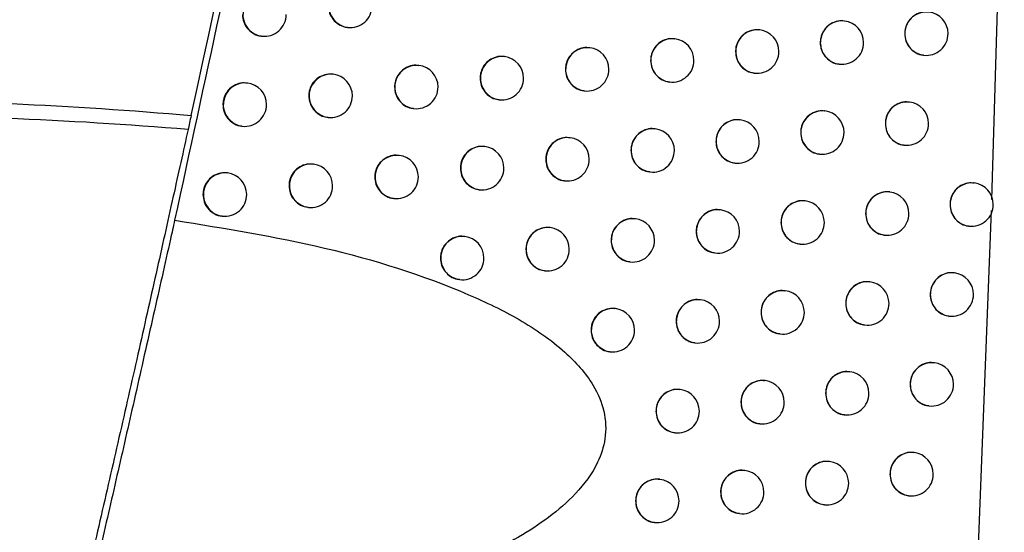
# Model space of a CAD drawing. Header units: millimetres. Extents: x -203 to 471, y -207 to 525.
# Tile 12 of 106: x 81 to 92, y 92 to 98. Entities that reach past the tile are written whole.
import ezdxf

# ---------------------------------------------------------------- set-up
doc = ezdxf.new("R2010")
doc.units = ezdxf.units.MM

msp = doc.modelspace()

# ---------------------------------------------------------------- linework, layer by layer
at = {"color": 7, "linetype": 'Continuous', "lineweight": 25}
for p, q in [((91.737, 95.798), (91.88, 100.793)), ((84.321, 97.78), (84.325, 97.78)), ((90.04, 97.853), (90.036, 97.854)), ((83.333, 97.679), (83.337, 97.679)), ((89.066, 97.75), (89.062, 97.751)), ((87.11, 97.546), (87.106, 97.546)), ((88.089, 97.648), (88.085, 97.648)), ((86.129, 97.444), (86.125, 97.444)), ((90.95, 97.46), (90.953, 97.46)), ((85.145, 97.342), (85.141, 97.342)), ((89.978, 97.357), (89.981, 97.357)), ((84.159, 97.241), (84.155, 97.241)), ((89.003, 97.254), (89.006, 97.254)), ((83.171, 97.139), (83.167, 97.14)), ((88.026, 97.152), (88.03, 97.152)), ((87.047, 97.05), (87.051, 97.049)), ((86.066, 96.948), (86.069, 96.947)), ((90.788, 96.921), (90.784, 96.921)), ((85.082, 96.846), (85.086, 96.846)), ((89.816, 96.818), (89.811, 96.818)), ((83.107, 96.643), (83.111, 96.643)), ((84.096, 96.745), (84.099, 96.744)), ((88.841, 96.715), (88.837, 96.715)), ((87.863, 96.613), (87.859, 96.613)), ((85.902, 96.408), (85.898, 96.409)), ((86.884, 96.51), (86.88, 96.511)), ((90.725, 96.425), (90.729, 96.424)), ((84.918, 96.307), (84.914, 96.307)), ((89.753, 96.322), (89.756, 96.321)), ((83.931, 96.205), (83.928, 96.206)), ((88.778, 96.219), (88.781, 96.219)), ((82.943, 96.104), (82.939, 96.105)), ((87.8, 96.116), (87.804, 96.116)), ((86.821, 96.014), (86.824, 96.014)), ((91.533, 95.989), (91.528, 95.989)), ((85.839, 95.912), (85.842, 95.912)), ((90.562, 95.886), (90.558, 95.886)), ((84.855, 95.811), (84.858, 95.81)), ((89.589, 95.783), (89.584, 95.783)), ((83.868, 95.709), (83.872, 95.709)), ((88.613, 95.68), (88.609, 95.681)), ((91.543, 90.769), (91.733, 95.671)), ((82.879, 95.608), (82.883, 95.608)), ((87.635, 95.578), (87.631, 95.578)), ((86.655, 95.475), (86.651, 95.476)), ((90.499, 95.39), (90.502, 95.389)), ((91.47, 95.493), (91.473, 95.492)), ((85.673, 95.374), (85.669, 95.374)), ((89.526, 95.287), (89.529, 95.286)), ((88.55, 95.184), (88.554, 95.184)), ((87.572, 95.082), (87.576, 95.081)), ((86.592, 94.979), (86.596, 94.979)), ((91.305, 94.954), (91.3, 94.955)), ((85.61, 94.878), (85.613, 94.877)), ((90.333, 94.851), (90.329, 94.852)), ((89.359, 94.748), (89.355, 94.749)), ((88.383, 94.646), (88.379, 94.646)), ((87.405, 94.543), (87.401, 94.544)), ((91.242, 94.458), (91.245, 94.458)), ((90.27, 94.355), (90.274, 94.355)), ((88.32, 94.149), (88.324, 94.149)), ((89.296, 94.252), (89.3, 94.252)), ((87.342, 94.047), (87.345, 94.047)), ((91.074, 93.92), (91.07, 93.921)), ((90.102, 93.817), (90.098, 93.817)), ((89.128, 93.714), (89.124, 93.715)), ((88.151, 93.612), (88.147, 93.612)), ((91.012, 93.424), (91.015, 93.424)), ((90.039, 93.321), (90.043, 93.32)), ((89.065, 93.218), (89.068, 93.218)), ((88.088, 93.115), (88.092, 93.115)), ((89.869, 92.783), (89.865, 92.784)), ((90.842, 92.886), (90.837, 92.887)), ((88.894, 92.681), (88.89, 92.681)), ((87.917, 92.578), (87.913, 92.579)), ((90.779, 92.39), (90.782, 92.39)), ((89.806, 92.287), (89.809, 92.287)), ((88.831, 92.184), (88.834, 92.184)), ((87.854, 92.082), (87.857, 92.082))]:
    msp.add_line(p, q, dxfattribs=at)
for centre, start, end in [((84.357, 98.028), 83.6046, 262.7266), ((83.369, 97.927), 83.6046, 262.7266), ((84.355, 98.028), 263.1656, 0), ((83.367, 97.927), 263.1656, 0), ((90.984, 97.708), 83.6046, 262.7266), ((90.983, 97.708), 0, 83.1656), ((90.012, 97.605), 83.6046, 262.7266), ((90.011, 97.605), 0, 83.1656), ((89.038, 97.502), 83.6046, 262.7266), ((89.036, 97.502), 0, 83.1656), ((90.983, 97.708), 263.1656, 0), ((87.082, 97.297), 83.6046, 262.7266), ((87.08, 97.297), 0, 83.1656), ((88.061, 97.399), 83.6046, 262.7266), ((88.059, 97.4), 0, 83.1656), ((90.011, 97.605), 263.1656, 0), ((86.101, 97.195), 83.6046, 262.7266), ((86.099, 97.195), 0, 83.1656), ((89.036, 97.502), 263.1656, 0), ((85.117, 97.094), 83.6046, 262.7266), ((85.115, 97.094), 0, 83.1656), ((88.059, 97.4), 263.1656, 0), ((84.131, 96.992), 83.6046, 262.7266), ((84.129, 96.992), 0, 83.1656), ((87.08, 97.297), 263.1656, 0), ((83.143, 96.891), 83.6046, 262.7266), ((83.141, 96.891), 0, 83.1656), ((85.115, 97.094), 263.1656, 0), ((86.099, 97.195), 263.1656, 0), ((84.129, 96.992), 263.1656, 0), ((83.141, 96.891), 263.1656, 0), ((90.76, 96.672), 83.6046, 262.7266), ((90.758, 96.673), 0, 83.1656), ((89.788, 96.569), 83.6046, 262.7266), ((89.786, 96.57), 0, 83.1656), ((88.813, 96.467), 83.6046, 262.7266), ((88.811, 96.467), 0, 83.1656), ((90.758, 96.673), 263.1656, 0), ((87.835, 96.364), 83.6046, 262.7266), ((87.834, 96.364), 0, 83.1656), ((89.786, 96.57), 263.1656, 0), ((85.874, 96.16), 83.6046, 262.7266), ((85.872, 96.16), 0, 83.1656), ((86.856, 96.262), 83.6046, 262.7266), ((86.854, 96.262), 0, 83.1656), ((88.811, 96.467), 263.1656, 0), ((84.89, 96.058), 83.6046, 262.7266), ((84.888, 96.059), 0, 83.1656), ((87.834, 96.364), 263.1656, 0), ((83.903, 95.957), 83.6046, 262.7266), ((83.902, 95.957), 0, 83.1656), ((86.854, 96.262), 263.1656, 0), ((82.915, 95.856), 83.6046, 262.7266), ((82.913, 95.856), 0, 83.1656), ((85.872, 96.16), 263.1656, 0), ((83.902, 95.957), 263.1656, 0), ((84.888, 96.059), 263.1656, 0), ((91.505, 95.74), 83.6046, 262.7266), ((91.503, 95.741), 0, 83.1656), ((82.913, 95.856), 263.1656, 0), ((90.534, 95.637), 83.6046, 262.7266), ((90.532, 95.637), 0, 83.1656), ((89.561, 95.534), 83.6046, 262.7266), ((89.559, 95.535), 0, 83.1656), ((91.503, 95.741), 263.1656, 0), ((88.585, 95.432), 83.6046, 262.7266), ((88.583, 95.432), 0, 83.1656), ((90.532, 95.637), 263.1656, 0), ((87.607, 95.329), 83.6046, 262.7266), ((87.605, 95.329), 0, 83.1656), ((89.559, 95.535), 263.1656, 0), ((86.627, 95.227), 83.6046, 262.7266), ((86.625, 95.227), 0, 83.1656), ((88.583, 95.432), 263.1656, 0), ((85.645, 95.125), 83.6046, 262.7266), ((85.643, 95.125), 0, 83.1656), ((87.605, 95.329), 263.1656, 0), ((86.625, 95.227), 263.1656, 0), ((85.643, 95.125), 263.1656, 0), ((91.277, 94.706), 83.6046, 262.7266), ((91.275, 94.706), 0, 83.1656), ((90.305, 94.603), 83.6046, 262.7266), ((90.303, 94.603), 0, 83.1656), ((89.331, 94.5), 83.6046, 262.7266), ((89.329, 94.5), 0, 83.1656), ((91.275, 94.706), 263.1656, 0), ((88.355, 94.397), 83.6046, 262.7266), ((88.353, 94.397), 0, 83.1656), ((90.303, 94.603), 263.1656, 0), ((87.377, 94.295), 83.6046, 262.7266), ((87.375, 94.295), 0, 83.1656), ((89.329, 94.5), 263.1656, 0), ((88.353, 94.397), 263.1656, 0), ((87.375, 94.295), 263.1656, 0), ((91.046, 93.672), 83.6046, 262.7266), ((91.045, 93.672), 0, 83.1656), ((90.074, 93.568), 83.6046, 262.7266), ((90.072, 93.569), 0, 83.1656), ((89.1, 93.466), 83.6046, 262.7266), ((89.098, 93.466), 0, 83.1656), ((88.123, 93.363), 83.6046, 262.7266), ((88.121, 93.363), 0, 83.1656), ((91.045, 93.672), 263.1656, 0), ((89.098, 93.466), 263.1656, 0), ((90.072, 93.569), 263.1656, 0), ((88.121, 93.363), 263.1656, 0), ((89.841, 92.535), 83.6046, 262.7266), ((89.839, 92.535), 0, 83.1656), ((90.814, 92.638), 83.6046, 262.7266), ((90.812, 92.638), 0, 83.1656), ((88.866, 92.432), 83.6046, 262.7266), ((88.864, 92.432), 0, 83.1656), ((87.889, 92.33), 83.6046, 262.7266), ((87.887, 92.33), 0, 83.1656), ((90.812, 92.638), 263.1656, 0), ((89.839, 92.535), 263.1656, 0), ((87.887, 92.33), 263.1656, 0), ((88.864, 92.432), 263.1656, 0)]:
    msp.add_arc(centre, 0.25, start, end, dxfattribs=at)
for points in [[(78.386, 96.974), (80.935, 110.389), (83.027, 123.889), (84.658, 137.446)], [(82.524, 96.766), (85.422, 109.947), (87.783, 123.222), (89.606, 136.588)], [(78.382, 96.958), (79.767, 96.945), (81.15, 96.887), (82.524, 96.766)], [(82.488, 96.604), (81.1, 96.72), (79.703, 96.773), (78.304, 96.782)], [(82.524, 96.766), (82.511, 96.707), (82.498, 96.649), (82.488, 96.604)]]:
    msp.add_open_spline(points, degree=3, dxfattribs=at)
for points, knots in [([(89.15, 132.795), (88.697, 129.768), (87.791, 123.713), (86.187, 114.479), (84.398, 105.087), (83.022, 98.736), (82.334, 95.56)], [0, 0, 0, 0, 0.242531, 0.485145, 0.742523, 1, 1, 1, 1]), ([(84.103, 98.029), (84.106, 98), (84.111, 97.944), (84.154, 97.869), (84.217, 97.814), (84.277, 97.784), (84.313, 97.783), (84.322, 97.783)], [0, 0, 0, 0, 0.232211, 0.464421, 0.69667, 0.928971, 1, 1, 1, 1]), ([(83.114, 97.927), (83.117, 97.899), (83.123, 97.843), (83.165, 97.768), (83.228, 97.713), (83.288, 97.683), (83.325, 97.682), (83.333, 97.682)], [0, 0, 0, 0, 0.232093, 0.4641818, 0.6963789, 0.9287361, 1, 1, 1, 1]), ([(91.008, 97.954), (90.998, 97.956), (90.961, 97.963), (90.895, 97.947), (90.822, 97.906), (90.767, 97.841), (90.739, 97.771), (90.736, 97.726), (90.735, 97.708)], [0, 0, 0, 0, 0.073884, 0.274749, 0.475613, 0.675975, 0.875576, 1, 1, 1, 1]), ([(90.036, 97.851), (90.026, 97.853), (89.989, 97.86), (89.923, 97.844), (89.85, 97.803), (89.795, 97.738), (89.766, 97.668), (89.763, 97.623), (89.762, 97.605)], [0, 0, 0, 0, 0.074595, 0.275098, 0.475589, 0.675736, 0.875373, 1, 1, 1, 1]), ([(88.085, 97.645), (88.074, 97.647), (88.037, 97.655), (87.971, 97.639), (87.898, 97.598), (87.843, 97.533), (87.814, 97.463), (87.811, 97.418), (87.81, 97.4)], [0, 0, 0, 0, 0.0755843, 0.2755642, 0.4755337, 0.6753897, 0.8750871, 1, 1, 1, 1]), ([(89.061, 97.748), (89.051, 97.75), (89.014, 97.757), (88.948, 97.741), (88.875, 97.7), (88.82, 97.635), (88.791, 97.566), (88.788, 97.52), (88.787, 97.502)], [0, 0, 0, 0, 0.0751589, 0.2753657, 0.4755593, 0.6755388, 0.8752089, 1, 1, 1, 1]), ([(90.735, 97.708), (90.737, 97.68), (90.743, 97.624), (90.784, 97.549), (90.846, 97.494), (90.905, 97.464), (90.941, 97.464), (90.95, 97.463)], [0, 0, 0, 0, 0.2311377, 0.4622638, 0.6937366, 0.9260315, 1, 1, 1, 1]), ([(87.106, 97.543), (87.095, 97.545), (87.058, 97.553), (86.992, 97.536), (86.918, 97.495), (86.863, 97.43), (86.834, 97.361), (86.831, 97.315), (86.83, 97.298)], [0, 0, 0, 0, 0.0758806, 0.2757035, 0.4755207, 0.6752944, 0.8750102, 1, 1, 1, 1]), ([(89.762, 97.605), (89.765, 97.577), (89.77, 97.521), (89.812, 97.446), (89.874, 97.391), (89.933, 97.361), (89.969, 97.36), (89.978, 97.36)], [0, 0, 0, 0, 0.2315073, 0.4630069, 0.6947348, 0.9270109, 1, 1, 1, 1]), ([(86.124, 97.441), (86.114, 97.443), (86.076, 97.451), (86.01, 97.434), (85.936, 97.393), (85.881, 97.329), (85.852, 97.259), (85.85, 97.213), (85.848, 97.196)], [0, 0, 0, 0, 0.076056, 0.275794, 0.475529, 0.675259, 0.874982, 1, 1, 1, 1]), ([(88.787, 97.502), (88.79, 97.474), (88.795, 97.418), (88.837, 97.343), (88.899, 97.288), (88.959, 97.258), (88.995, 97.258), (89.003, 97.257)], [0, 0, 0, 0, 0.2318017, 0.463599, 0.6955288, 0.9277872, 1, 1, 1, 1]), ([(85.141, 97.339), (85.13, 97.341), (85.093, 97.349), (85.026, 97.333), (84.952, 97.292), (84.897, 97.227), (84.868, 97.157), (84.865, 97.112), (84.864, 97.094)], [0, 0, 0, 0, 0.076121, 0.275845, 0.475569, 0.67529, 0.875005, 1, 1, 1, 1]), ([(87.81, 97.4), (87.813, 97.372), (87.818, 97.316), (87.86, 97.241), (87.922, 97.185), (87.982, 97.156), (88.018, 97.155), (88.026, 97.155)], [0, 0, 0, 0, 0.232022, 0.464043, 0.696124, 0.92837, 1, 1, 1, 1]), ([(84.155, 97.238), (84.144, 97.24), (84.107, 97.247), (84.04, 97.231), (83.966, 97.19), (83.91, 97.125), (83.881, 97.056), (83.879, 97.01), (83.877, 96.993)], [0, 0, 0, 0, 0.076083, 0.275867, 0.475648, 0.675394, 0.875085, 1, 1, 1, 1]), ([(86.83, 97.298), (86.833, 97.27), (86.838, 97.214), (86.881, 97.138), (86.943, 97.083), (87.003, 97.053), (87.039, 97.053), (87.047, 97.053)], [0, 0, 0, 0, 0.232171, 0.4643415, 0.6965274, 0.928768, 1, 1, 1, 1]), ([(83.166, 97.137), (83.156, 97.139), (83.118, 97.146), (83.051, 97.13), (82.977, 97.089), (82.921, 97.024), (82.893, 96.955), (82.89, 96.909), (82.888, 96.892)], [0, 0, 0, 0, 0.075951, 0.275872, 0.475778, 0.675579, 0.875227, 1, 1, 1, 1]), ([(84.864, 97.094), (84.867, 97.066), (84.872, 97.01), (84.915, 96.935), (84.977, 96.879), (85.037, 96.85), (85.074, 96.849), (85.082, 96.849)], [0, 0, 0, 0, 0.2322567, 0.464513, 0.6967771, 0.9290456, 1, 1, 1, 1]), ([(85.848, 97.196), (85.851, 97.168), (85.856, 97.112), (85.899, 97.036), (85.961, 96.981), (86.021, 96.951), (86.057, 96.951), (86.066, 96.951)], [0, 0, 0, 0, 0.232249, 0.464497, 0.696743, 0.92899, 1, 1, 1, 1]), ([(83.877, 96.993), (83.88, 96.965), (83.886, 96.909), (83.928, 96.833), (83.991, 96.778), (84.051, 96.748), (84.088, 96.748), (84.096, 96.748)], [0, 0, 0, 0, 0.232197, 0.464391, 0.696635, 0.928942, 1, 1, 1, 1]), ([(82.888, 96.892), (82.891, 96.864), (82.897, 96.808), (82.939, 96.732), (83.002, 96.677), (83.063, 96.647), (83.099, 96.647), (83.108, 96.646)], [0, 0, 0, 0, 0.23207, 0.464135, 0.696321, 0.928687, 1, 1, 1, 1]), ([(90.783, 96.918), (90.773, 96.92), (90.737, 96.928), (90.671, 96.911), (90.598, 96.871), (90.543, 96.805), (90.515, 96.736), (90.512, 96.69), (90.511, 96.673)], [0, 0, 0, 0, 0.074091, 0.274852, 0.47561, 0.675909, 0.87552, 1, 1, 1, 1]), ([(89.811, 96.815), (89.801, 96.817), (89.764, 96.825), (89.698, 96.808), (89.625, 96.767), (89.57, 96.702), (89.541, 96.633), (89.538, 96.587), (89.537, 96.57)], [0, 0, 0, 0, 0.074753, 0.275175, 0.475584, 0.675684, 0.87533, 1, 1, 1, 1]), ([(88.836, 96.712), (88.826, 96.714), (88.789, 96.722), (88.723, 96.706), (88.649, 96.665), (88.594, 96.6), (88.566, 96.53), (88.563, 96.485), (88.562, 96.467)], [0, 0, 0, 0, 0.075274, 0.275421, 0.475555, 0.675501, 0.875178, 1, 1, 1, 1]), ([(90.511, 96.673), (90.513, 96.645), (90.518, 96.589), (90.56, 96.514), (90.622, 96.458), (90.681, 96.429), (90.717, 96.428), (90.726, 96.428)], [0, 0, 0, 0, 0.231243, 0.462476, 0.694022, 0.926314, 1, 1, 1, 1]), ([(82.488, 96.604), (82.435, 96.361), (82.377, 96.101), (82.284, 95.683), (82.252, 95.539), (82.187, 95.247), (82.154, 95.099), (82.053, 94.647), (81.983, 94.337), (81.839, 93.698), (81.766, 93.378), (81.657, 92.898), (81.621, 92.739), (81.547, 92.419), (81.511, 92.259), (81.401, 91.783), (81.33, 91.475), (81.226, 91.028), (81.192, 90.881), (81.125, 90.593), (81.092, 90.451), (80.995, 90.038), (80.935, 89.781), (80.879, 89.543)], [0, 0, 0, 0, 0.125, 0.125, 0.1875, 0.1875, 0.25, 0.25, 0.375, 0.375, 0.5, 0.5, 0.5625, 0.5625, 0.625, 0.625, 0.75, 0.75, 0.8125, 0.8125, 0.875, 0.875, 1, 1, 1, 1]), ([(87.859, 96.61), (87.849, 96.612), (87.811, 96.619), (87.745, 96.603), (87.672, 96.562), (87.617, 96.497), (87.588, 96.428), (87.585, 96.382), (87.584, 96.365)], [0, 0, 0, 0, 0.075663, 0.275602, 0.475531, 0.675366, 0.875068, 1, 1, 1, 1]), ([(89.537, 96.57), (89.54, 96.542), (89.545, 96.486), (89.587, 96.411), (89.649, 96.355), (89.708, 96.326), (89.744, 96.325), (89.753, 96.325)], [0, 0, 0, 0, 0.231588, 0.463169, 0.694953, 0.927226, 1, 1, 1, 1]), ([(85.898, 96.406), (85.887, 96.408), (85.85, 96.415), (85.783, 96.399), (85.709, 96.358), (85.654, 96.293), (85.625, 96.224), (85.623, 96.178), (85.621, 96.161)], [0, 0, 0, 0, 0.076078, 0.275807, 0.475535, 0.67526, 0.874982, 1, 1, 1, 1]), ([(86.879, 96.507), (86.869, 96.51), (86.832, 96.517), (86.765, 96.501), (86.692, 96.46), (86.636, 96.395), (86.608, 96.326), (86.605, 96.28), (86.604, 96.262)], [0, 0, 0, 0, 0.075928, 0.275727, 0.475522, 0.675283, 0.875001, 1, 1, 1, 1]), ([(88.562, 96.467), (88.564, 96.439), (88.57, 96.383), (88.612, 96.308), (88.674, 96.253), (88.733, 96.223), (88.769, 96.222), (88.778, 96.222)], [0, 0, 0, 0, 0.2318604, 0.463717, 0.6956876, 0.9279435, 1, 1, 1, 1]), ([(84.913, 96.304), (84.903, 96.306), (84.865, 96.314), (84.799, 96.297), (84.725, 96.256), (84.669, 96.192), (84.641, 96.122), (84.638, 96.077), (84.637, 96.059)], [0, 0, 0, 0, 0.076121, 0.27585, 0.475579, 0.675303, 0.875015, 1, 1, 1, 1]), ([(87.584, 96.365), (87.587, 96.337), (87.592, 96.28), (87.634, 96.205), (87.697, 96.15), (87.756, 96.12), (87.792, 96.12), (87.801, 96.12)], [0, 0, 0, 0, 0.2320614, 0.4641213, 0.6962304, 0.9284748, 1, 1, 1, 1]), ([(83.927, 96.202), (83.917, 96.205), (83.879, 96.212), (83.812, 96.196), (83.738, 96.155), (83.682, 96.09), (83.654, 96.021), (83.651, 95.975), (83.65, 95.958)], [0, 0, 0, 0, 0.076066, 0.275868, 0.475664, 0.675417, 0.875103, 1, 1, 1, 1]), ([(86.604, 96.262), (86.607, 96.234), (86.612, 96.178), (86.654, 96.103), (86.717, 96.048), (86.776, 96.018), (86.812, 96.017), (86.821, 96.017)], [0, 0, 0, 0, 0.232193, 0.464385, 0.696587, 0.928829, 1, 1, 1, 1]), ([(82.938, 96.101), (82.928, 96.104), (82.89, 96.111), (82.823, 96.095), (82.749, 96.054), (82.693, 95.989), (82.664, 95.92), (82.661, 95.874), (82.66, 95.857)], [0, 0, 0, 0, 0.0759225, 0.2758694, 0.4757996, 0.6756118, 0.8752517, 1, 1, 1, 1]), ([(85.621, 96.161), (85.624, 96.133), (85.629, 96.076), (85.672, 96.001), (85.735, 95.946), (85.794, 95.916), (85.831, 95.916), (85.839, 95.915)], [0, 0, 0, 0, 0.232255, 0.464511, 0.696763, 0.929014, 1, 1, 1, 1]), ([(83.65, 95.958), (83.652, 95.93), (83.658, 95.873), (83.7, 95.798), (83.763, 95.743), (83.823, 95.713), (83.86, 95.713), (83.868, 95.712)], [0, 0, 0, 0, 0.232181, 0.464359, 0.696595, 0.928909, 1, 1, 1, 1]), ([(84.637, 96.059), (84.639, 96.031), (84.645, 95.975), (84.687, 95.899), (84.75, 95.844), (84.81, 95.815), (84.846, 95.814), (84.855, 95.814)], [0, 0, 0, 0, 0.232251, 0.464501, 0.696764, 0.929038, 1, 1, 1, 1]), ([(91.528, 95.986), (91.518, 95.988), (91.481, 95.996), (91.416, 95.98), (91.343, 95.939), (91.287, 95.874), (91.26, 95.804), (91.253, 95.73), (91.265, 95.657), (91.305, 95.582), (91.366, 95.527), (91.425, 95.497), (91.461, 95.496), (91.47, 95.496)], [0, 0, 0, 0, 0.039541, 0.147661, 0.255786, 0.3636, 0.470935, 0.537793, 0.644539, 0.751279, 0.858207, 0.96558, 1, 1, 1, 1]), ([(82.66, 95.857), (82.663, 95.829), (82.668, 95.772), (82.711, 95.697), (82.774, 95.642), (82.834, 95.612), (82.871, 95.611), (82.88, 95.611)], [0, 0, 0, 0, 0.232046, 0.464087, 0.69626, 0.928636, 1, 1, 1, 1]), ([(90.557, 95.883), (90.547, 95.885), (90.51, 95.893), (90.444, 95.876), (90.371, 95.835), (90.316, 95.77), (90.288, 95.701), (90.285, 95.655), (90.284, 95.638)], [0, 0, 0, 0, 0.074284, 0.274948, 0.475605, 0.675848, 0.875467, 1, 1, 1, 1]), ([(89.584, 95.78), (89.574, 95.782), (89.537, 95.79), (89.471, 95.773), (89.398, 95.732), (89.343, 95.667), (89.314, 95.598), (89.311, 95.552), (89.31, 95.535)], [0, 0, 0, 0, 0.0749, 0.275246, 0.475579, 0.675636, 0.87529, 1, 1, 1, 1]), ([(88.608, 95.677), (88.598, 95.679), (88.561, 95.687), (88.495, 95.671), (88.422, 95.63), (88.367, 95.565), (88.338, 95.495), (88.335, 95.45), (88.334, 95.432)], [0, 0, 0, 0, 0.07538, 0.275472, 0.475551, 0.675467, 0.87515, 1, 1, 1, 1]), ([(90.284, 95.638), (90.287, 95.61), (90.292, 95.554), (90.334, 95.479), (90.395, 95.423), (90.454, 95.394), (90.491, 95.393), (90.499, 95.393)], [0, 0, 0, 0, 0.231341, 0.462674, 0.694289, 0.926576, 1, 1, 1, 1]), ([(82.334, 95.56), (82.318, 95.487), (82.24, 95.138), (82.09, 94.471), (81.886, 93.567), (81.683, 92.674), (81.448, 91.65), (81.292, 90.978), (81.196, 90.568)], [0, 0, 0, 0, 0.047033, 0.226946, 0.406876, 0.573235, 0.739592, 1, 1, 1, 1]), ([(82.334, 95.56), (82.911, 95.467), (84.065, 95.282), (85.39, 94.868), (86.305, 94.432), (86.801, 94.091), (87.135, 93.724), (87.29, 93.369), (87.304, 93.054), (87.194, 92.718), (86.878, 92.298), (86.282, 91.88), (85.496, 91.507), (84.93, 91.326), (84.646, 91.235)], [0, 0, 0, 0, 0.189048, 0.377459, 0.447809, 0.517831, 0.572094, 0.606231, 0.640625, 0.670808, 0.718247, 0.807423, 0.903599, 1, 1, 1, 1]), ([(87.631, 95.575), (87.62, 95.577), (87.583, 95.585), (87.517, 95.568), (87.444, 95.527), (87.388, 95.462), (87.36, 95.393), (87.357, 95.347), (87.356, 95.33)], [0, 0, 0, 0, 0.075734, 0.275636, 0.47553, 0.675344, 0.87505, 1, 1, 1, 1]), ([(89.31, 95.535), (89.313, 95.507), (89.318, 95.451), (89.36, 95.375), (89.422, 95.32), (89.481, 95.291), (89.517, 95.29), (89.526, 95.29)], [0, 0, 0, 0, 0.231663, 0.46332, 0.695156, 0.927425, 1, 1, 1, 1]), ([(86.651, 95.473), (86.64, 95.475), (86.603, 95.482), (86.536, 95.466), (86.463, 95.425), (86.408, 95.36), (86.379, 95.291), (86.376, 95.245), (86.375, 95.228)], [0, 0, 0, 0, 0.075969, 0.275748, 0.475524, 0.675275, 0.874994, 1, 1, 1, 1]), ([(88.334, 95.432), (88.337, 95.404), (88.342, 95.348), (88.384, 95.273), (88.446, 95.218), (88.506, 95.188), (88.542, 95.187), (88.55, 95.187)], [0, 0, 0, 0, 0.231914, 0.463825, 0.695833, 0.928087, 1, 1, 1, 1]), ([(85.668, 95.371), (85.658, 95.373), (85.621, 95.38), (85.554, 95.364), (85.48, 95.323), (85.425, 95.258), (85.396, 95.189), (85.393, 95.143), (85.392, 95.126)], [0, 0, 0, 0, 0.076094, 0.275818, 0.475541, 0.675263, 0.874985, 1, 1, 1, 1]), ([(87.356, 95.33), (87.358, 95.302), (87.364, 95.245), (87.406, 95.17), (87.468, 95.115), (87.528, 95.085), (87.564, 95.085), (87.572, 95.085)], [0, 0, 0, 0, 0.232096, 0.464191, 0.696325, 0.928569, 1, 1, 1, 1]), ([(86.375, 95.228), (86.378, 95.2), (86.383, 95.143), (86.425, 95.068), (86.488, 95.013), (86.548, 94.983), (86.584, 94.983), (86.592, 94.982)], [0, 0, 0, 0, 0.232211, 0.464422, 0.696638, 0.928881, 1, 1, 1, 1]), ([(85.392, 95.126), (85.395, 95.098), (85.4, 95.042), (85.443, 94.966), (85.505, 94.911), (85.565, 94.881), (85.601, 94.881), (85.61, 94.881)], [0, 0, 0, 0, 0.23226, 0.464519, 0.696777, 0.92903, 1, 1, 1, 1]), ([(91.3, 94.951), (91.29, 94.954), (91.253, 94.961), (91.187, 94.945), (91.114, 94.904), (91.06, 94.839), (91.031, 94.769), (91.028, 94.724), (91.027, 94.706)], [0, 0, 0, 0, 0.073753, 0.274685, 0.47562, 0.676024, 0.875619, 1, 1, 1, 1]), ([(90.328, 94.848), (90.318, 94.85), (90.281, 94.858), (90.215, 94.842), (90.142, 94.801), (90.088, 94.736), (90.059, 94.666), (90.056, 94.62), (90.055, 94.603)], [0, 0, 0, 0, 0.074463, 0.275036, 0.475601, 0.67579, 0.875418, 1, 1, 1, 1]), ([(89.355, 94.745), (89.345, 94.747), (89.307, 94.755), (89.241, 94.739), (89.168, 94.698), (89.113, 94.633), (89.085, 94.563), (89.082, 94.518), (89.081, 94.5)], [0, 0, 0, 0, 0.075035, 0.275311, 0.475574, 0.675592, 0.875253, 1, 1, 1, 1]), ([(91.027, 94.706), (91.03, 94.678), (91.035, 94.622), (91.077, 94.547), (91.138, 94.492), (91.197, 94.462), (91.233, 94.461), (91.242, 94.461)], [0, 0, 0, 0, 0.231065, 0.462118, 0.693542, 0.925843, 1, 1, 1, 1]), ([(88.379, 94.643), (88.368, 94.645), (88.331, 94.652), (88.265, 94.636), (88.192, 94.595), (88.137, 94.53), (88.108, 94.461), (88.105, 94.415), (88.104, 94.398)], [0, 0, 0, 0, 0.075477, 0.275518, 0.475547, 0.675436, 0.875124, 1, 1, 1, 1]), ([(90.055, 94.603), (90.058, 94.575), (90.063, 94.519), (90.105, 94.444), (90.167, 94.389), (90.226, 94.359), (90.262, 94.358), (90.27, 94.358)], [0, 0, 0, 0, 0.231433, 0.462858, 0.694537, 0.926821, 1, 1, 1, 1]), ([(87.4, 94.54), (87.39, 94.542), (87.353, 94.55), (87.286, 94.534), (87.213, 94.493), (87.158, 94.428), (87.129, 94.358), (87.126, 94.313), (87.125, 94.295)], [0, 0, 0, 0, 0.075797, 0.275667, 0.475529, 0.675326, 0.875035, 1, 1, 1, 1]), ([(89.081, 94.5), (89.083, 94.472), (89.089, 94.416), (89.131, 94.341), (89.193, 94.286), (89.252, 94.256), (89.288, 94.255), (89.297, 94.255)], [0, 0, 0, 0, 0.231732, 0.463459, 0.695343, 0.927609, 1, 1, 1, 1]), ([(88.104, 94.398), (88.107, 94.369), (88.112, 94.313), (88.154, 94.238), (88.216, 94.183), (88.276, 94.153), (88.312, 94.153), (88.32, 94.153)], [0, 0, 0, 0, 0.231963, 0.463923, 0.695965, 0.928217, 1, 1, 1, 1]), ([(87.125, 94.295), (87.128, 94.267), (87.133, 94.211), (87.175, 94.136), (87.238, 94.081), (87.297, 94.051), (87.334, 94.05), (87.342, 94.05)], [0, 0, 0, 0, 0.232127, 0.464254, 0.696409, 0.928653, 1, 1, 1, 1]), ([(91.07, 93.917), (91.06, 93.919), (91.023, 93.927), (90.957, 93.911), (90.884, 93.87), (90.829, 93.805), (90.801, 93.735), (90.798, 93.689), (90.797, 93.672)], [0, 0, 0, 0, 0.073967, 0.274792, 0.475617, 0.675957, 0.875561, 1, 1, 1, 1]), ([(90.097, 93.814), (90.087, 93.816), (90.05, 93.824), (89.984, 93.808), (89.911, 93.767), (89.856, 93.702), (89.828, 93.632), (89.825, 93.586), (89.824, 93.569)], [0, 0, 0, 0, 0.074629, 0.275118, 0.475596, 0.675736, 0.875373, 1, 1, 1, 1]), ([(89.123, 93.711), (89.113, 93.713), (89.076, 93.721), (89.01, 93.705), (88.937, 93.664), (88.882, 93.599), (88.853, 93.529), (88.85, 93.484), (88.849, 93.466)], [0, 0, 0, 0, 0.075159, 0.275371, 0.475569, 0.675551, 0.875219, 1, 1, 1, 1]), ([(88.147, 93.609), (88.136, 93.611), (88.099, 93.618), (88.033, 93.602), (87.96, 93.561), (87.904, 93.496), (87.876, 93.427), (87.873, 93.381), (87.872, 93.364)], [0, 0, 0, 0, 0.075565, 0.27556, 0.475544, 0.675407, 0.875101, 1, 1, 1, 1]), ([(90.797, 93.672), (90.799, 93.644), (90.805, 93.588), (90.846, 93.513), (90.908, 93.458), (90.967, 93.428), (91.003, 93.427), (91.012, 93.427)], [0, 0, 0, 0, 0.2311742, 0.462337, 0.6938376, 0.9261355, 1, 1, 1, 1]), ([(88.849, 93.466), (88.852, 93.438), (88.857, 93.382), (88.899, 93.307), (88.961, 93.252), (89.02, 93.222), (89.056, 93.221), (89.065, 93.221)], [0, 0, 0, 0, 0.231796, 0.463587, 0.695515, 0.927778, 1, 1, 1, 1]), ([(89.824, 93.569), (89.827, 93.541), (89.832, 93.485), (89.874, 93.41), (89.936, 93.355), (89.995, 93.325), (90.031, 93.324), (90.04, 93.324)], [0, 0, 0, 0, 0.231518, 0.463029, 0.694767, 0.927048, 1, 1, 1, 1]), ([(87.872, 93.364), (87.875, 93.336), (87.88, 93.279), (87.922, 93.204), (87.984, 93.149), (88.044, 93.119), (88.08, 93.119), (88.088, 93.119)], [0, 0, 0, 0, 0.232007, 0.464012, 0.696085, 0.928335, 1, 1, 1, 1]), ([(89.864, 92.781), (89.854, 92.783), (89.817, 92.79), (89.751, 92.774), (89.678, 92.733), (89.623, 92.668), (89.595, 92.598), (89.592, 92.553), (89.591, 92.535)], [0, 0, 0, 0, 0.0747837, 0.2751931, 0.4755914, 0.6756856, 0.8753308, 1, 1, 1, 1]), ([(90.837, 92.884), (90.827, 92.886), (90.79, 92.893), (90.724, 92.877), (90.651, 92.836), (90.596, 92.771), (90.568, 92.701), (90.565, 92.656), (90.564, 92.638)], [0, 0, 0, 0, 0.0741668, 0.2748919, 0.4756138, 0.6758939, 0.8755071, 1, 1, 1, 1]), ([(88.889, 92.678), (88.879, 92.68), (88.842, 92.687), (88.776, 92.671), (88.703, 92.63), (88.648, 92.565), (88.619, 92.496), (88.616, 92.45), (88.615, 92.433)], [0, 0, 0, 0, 0.075274, 0.275425, 0.475565, 0.675513, 0.875188, 1, 1, 1, 1]), ([(87.912, 92.575), (87.902, 92.577), (87.865, 92.585), (87.798, 92.569), (87.725, 92.528), (87.67, 92.463), (87.642, 92.393), (87.639, 92.348), (87.638, 92.33)], [0, 0, 0, 0, 0.075645, 0.275598, 0.475541, 0.675382, 0.875081, 1, 1, 1, 1]), ([(90.564, 92.638), (90.567, 92.61), (90.572, 92.554), (90.614, 92.479), (90.675, 92.424), (90.734, 92.394), (90.77, 92.394), (90.779, 92.393)], [0, 0, 0, 0, 0.231276, 0.462542, 0.694114, 0.926408, 1, 1, 1, 1]), ([(89.591, 92.535), (89.593, 92.507), (89.599, 92.451), (89.64, 92.376), (89.702, 92.321), (89.762, 92.291), (89.798, 92.29), (89.806, 92.29)], [0, 0, 0, 0, 0.231597, 0.463188, 0.694981, 0.927258, 1, 1, 1, 1]), ([(87.638, 92.33), (87.64, 92.302), (87.645, 92.246), (87.688, 92.171), (87.75, 92.116), (87.809, 92.086), (87.846, 92.085), (87.854, 92.085)], [0, 0, 0, 0, 0.2320472, 0.4640926, 0.6961937, 0.9284425, 1, 1, 1, 1]), ([(88.615, 92.433), (88.618, 92.404), (88.623, 92.348), (88.665, 92.273), (88.727, 92.218), (88.787, 92.188), (88.823, 92.188), (88.831, 92.188)], [0, 0, 0, 0, 0.231854, 0.463704, 0.695673, 0.927934, 1, 1, 1, 1])]:
    msp.add_open_spline(points, degree=3, knots=knots, dxfattribs=at)

doc.saveas('drawing.dxf')
